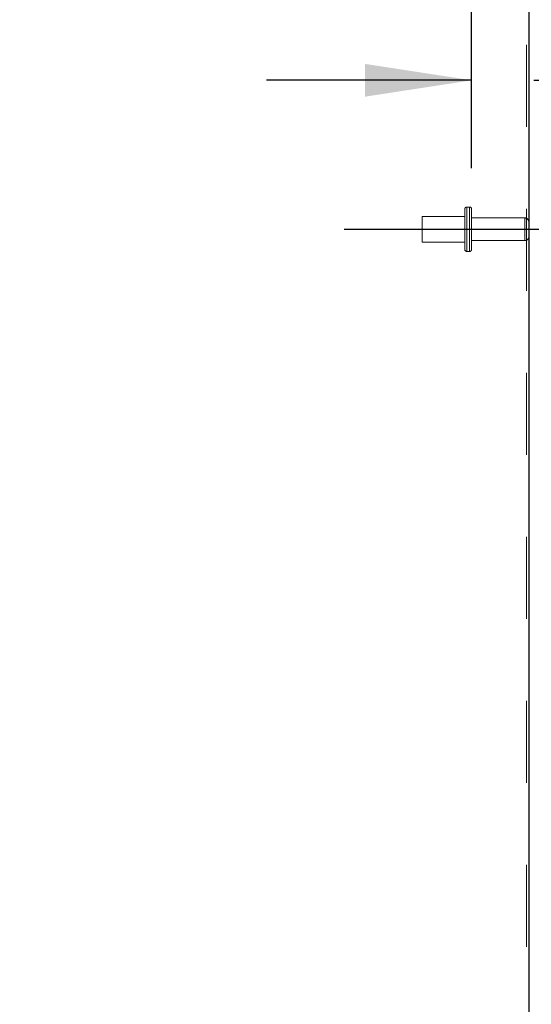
# Model space of a CAD drawing. Header units: inches. Extents: x 0.2 to 10.7, y 0.2 to 7.9.
# Tile 98 of 104: x 6.127 to 6.75, y 4.071 to 5.272. Entities that reach past the tile are written whole.
import ezdxf

# ---------------------------------------------------------------- set-up
doc = ezdxf.new("R2010")
doc.units = ezdxf.units.IN
doc.header["$MEASUREMENT"] = 0
doc.linetypes.add('CENTERX2', pattern=[0.8, 0.5, -0.1, 0.1, -0.1])
doc.linetypes.add('HIDDEN', pattern=[0.075, 0.05, -0.025])
doc.layers.add('CENTER', color=40, linetype='CENTERX2')
doc.layers.add('DIMENSIONS', color=140, linetype='Continuous')
doc.styles.add('SLDTEXTSTYLE0', font='TXT', dxfattribs={"width": 0.7})
doc.dimstyles.new('SLDDIMSTYLE4', dxfattribs={"dimtxt": 0.084961, "dimasz": 0.13, "dimexe": 0, "dimexo": 0.0625, "dimgap": 0.02124, "dimtad": 0, "dimtih": 1, "dimtoh": 1, "dimdec": 4, "dimlfac": 12, "dimzin": 12, "dimdsep": 46, "dimtxsty": 'SLDTEXTSTYLE0', "dimsah": 1, "dimcen": 0.09, "dimadec": 0, "dimazin": 3, "dimtfac": 1, "dimtdec": 0, "dimtofl": 0, "dimtmove": 0, "dimatfit": 3, "dimfxl": 0, "dimfrac": 2, "dimtolj": 1, "dimtzin": 12, "dimarcsym": 0})
doc.dimstyles.new('SLDDIMSTYLE5', dxfattribs={"dimtxt": 0.084961, "dimasz": 0.13, "dimexe": 0, "dimexo": 0.0625, "dimgap": 0.02124, "dimtad": 0, "dimtih": 1, "dimtoh": 1, "dimlfac": 12, "dimrnd": 1e-09, "dimdsep": 46, "dimtxsty": 'SLDTEXTSTYLE0', "dimsah": 1, "dimcen": 0.09, "dimadec": 0, "dimazin": 2, "dimtfac": 1, "dimtmove": 0, "dimatfit": 0, "dimfxl": 0, "dimfrac": 2, "dimtolj": 1, "dimtzin": 12, "dimarcsym": 0})

# ---------------------------------------------------------------- blocks, each defined once
blk = doc.blocks.new('_D_13')
at = {"layer": 'DIMENSIONS'}
blk.add_line((6.1029, 5.6483), (5.7342, 5.6483), dxfattribs=at)
for start, end in [(163.9657, 180), (205, 221.0343)]:
    blk.add_arc((6.7449, 5.6483), 0.8858, start, end, dxfattribs=at)
for points in [[(5.8592, 5.6483), (5.8886, 5.7765), (5.8487, 5.7794)], [(5.9422, 5.274), (5.9881, 5.1507), (6.023, 5.1702)]]:
    blk.add_solid(points, dxfattribs=at)
at = {"layer": 'DIMENSIONS', "insert": (5.7833, 5.4794), "char_height": 0.08333, "attachment_point": 1, "style": 'SLDTEXTSTYLE0'}
blk.add_mtext('25°', dxfattribs=at)
blk = doc.blocks.new('_D_16')
at = {"layer": 'DIMENSIONS'}
for p, q in [((6.6777, 5.0911), (6.6777, 5.3231)), ((6.6777, 5.1981), (6.4277, 5.1981)), ((6.7535, 5.1981), (7.0566, 5.1981)), ((7.1717, 5.1981), (7.1432, 5.1981)), ((7.1432, 5.1981), (7.1432, 5.0631)), ((7.4242, 5.1981), (7.4527, 5.1981)), ((7.4527, 5.1981), (7.4527, 5.0631)), ((7.1432, 5.0631), (7.1717, 5.0631)), ((7.4527, 5.0631), (7.4242, 5.0631))]:
    blk.add_line(p, q, dxfattribs=at)
for points in [[(6.6777, 5.1981), (6.5477, 5.2181), (6.5477, 5.1781)], [(6.7535, 5.1981), (6.8835, 5.1781), (6.8835, 5.2181)]]:
    blk.add_solid(points, dxfattribs=at)
at = {"layer": 'DIMENSIONS', "char_height": 0.08333, "attachment_point": 1, "style": 'SLDTEXTSTYLE0'}
for s, insert in [('0.91', (7.1717, 5.3246)), ('23.1', (7.1717, 5.1705))]:
    blk.add_mtext(s, dxfattribs=dict(at, insert=insert))

msp = doc.modelspace()

# ---------------------------------------------------------------- linework, layer by layer
at = {"color": 7, "linetype": 'Continuous', "lineweight": 25}
msp.add_line((6.7474831, 5.6428664), (6.7474831, 3.2466192), dxfattribs=at)
at = {"color": 7, "linetype": 'HIDDEN', "lineweight": 18}
for p, q in [((6.7444831, 5.6414675), (6.7444831, 3.2466192)), ((6.7444831, 5.6414675), (6.7444831, 3.2466192)), ((6.6752331, 5.0436192), (6.6718998, 5.0436192)), ((6.6718998, 5.0434708), (6.6718998, 4.9896009)), ((6.6718998, 5.0434708), (6.6718998, 4.9896009)), ((6.6752331, 5.0434708), (6.6752331, 4.9896009)), ((6.6752331, 5.0434708), (6.6752331, 4.9896009)), ((6.6173164, 5.0321608), (6.6173164, 5.0165358)), ((6.6693998, 5.0321608), (6.6173164, 5.0321608)), ((6.6693998, 5.0411192), (6.6693998, 5.0165358)), ((6.6777331, 5.0411192), (6.6777331, 5.0165358)), ((6.7424831, 5.0303692), (6.6777331, 5.0303692)), ((6.7424831, 5.0303305), (6.7424831, 5.0027412)), ((6.7424831, 5.0303305), (6.7424831, 5.0027412)), ((6.6173164, 5.0165358), (6.6173164, 5.0009108)), ((6.6693998, 5.0165358), (6.6693998, 4.9919525)), ((6.6777331, 5.0165358), (6.6777331, 4.9919525)), ((6.6173164, 5.0009108), (6.6693998, 5.0009108)), ((6.6777331, 5.0027025), (6.7424831, 5.0027025)), ((6.6718998, 4.9894525), (6.6752331, 4.9894525))]:
    msp.add_line(p, q, dxfattribs=at)
for centre, radius, start, end in [((6.6718998, 5.0411192), 0.0025, 90, 180), ((6.6752331, 5.0411192), 0.0025, 0, 90), ((6.7424831, 5.0253692), 0.005, 0, 90), ((6.7424831, 5.0077025), 0.005, 270, 0), ((6.6718998, 4.9919525), 0.0025, 180, 270), ((6.6752331, 4.9919525), 0.0025, 270, 0)]:
    msp.add_arc(centre, radius, start, end, dxfattribs=at)
at = {"layer": 'CENTER'}
msp.add_line((6.5224607, 5.0165358), (6.8245624, 5.0165358), dxfattribs=at)

# ---------------------------------------------------------------- dimensions: what is measured, and where the dimension line sits
at = {"layer": 'DIMENSIONS'}
dim = msp.add_angular_dim_2l(base=(5.8678249, 5.7718434), line1=((6.1528624, 5.6483042), (6.7449474, 5.6483042)), line2=((5.7747958, 5.1959151), (6.7449474, 5.6483042)), dimstyle='SLDDIMSTYLE4', dxfattribs=at)
dim.commit()
dim.dimension.update_dxf_attribs({"geometry": '_D_13', "text_midpoint": (5.8841209, 5.4395376), "dimtype": 162})
dim = msp.add_linear_dim(base=(6.7534831, 5.1981141), p1=(6.6777331, 5.0411192), p2=(6.7534831, 5.6438197), dimstyle='SLDDIMSTYLE5', dxfattribs=at)
dim.commit()
dim.dimension.update_dxf_attribs({"geometry": '_D_16', "text_midpoint": (7.2979777, 5.1981141), "dimtype": 160})

doc.saveas('drawing.dxf')
